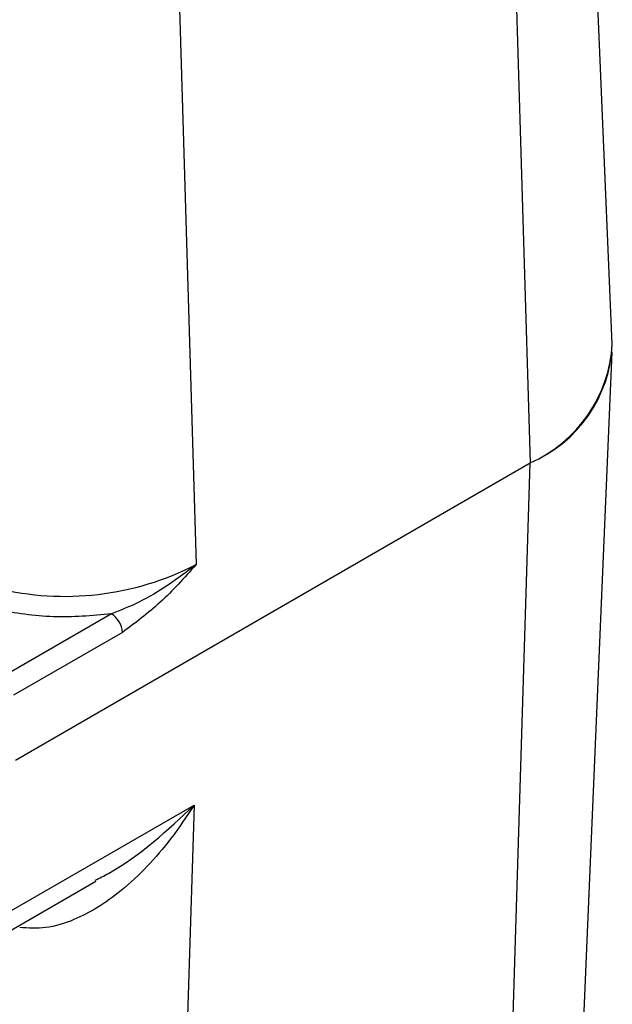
# Model space of a CAD drawing. Header units: millimetres. Extents: x 15 to 415, y 5 to 292.
# Tile 42 of 45: x 376.99 to 382.46, y 208.76 to 217.84. Entities that reach past the tile are written whole.
import ezdxf

# ---------------------------------------------------------------- set-up
doc = ezdxf.new("R2010")
doc.units = ezdxf.units.MM

msp = doc.modelspace()

# ---------------------------------------------------------------- linework, layer by layer
at = {"color": 7, "linetype": 'Continuous', "lineweight": 25}
for p, q in [((382.459093, 214.847565), (382.173954, 221.51283)), ((381.498137, 220.537046), (381.699822, 213.751285)), ((378.440729, 218.772041), (378.617844, 212.812935)), ((382.173954, 208.10833), (382.459093, 214.773595)), ((376.952105, 211.010487), (381.699822, 213.751285)), ((381.498137, 207.198385), (381.699822, 213.751285)), ((377.837231, 212.358416), (376.833391, 211.778911)), ((377.938184, 212.187559), (376.934344, 211.608054)), ((376.909282, 209.61914), (378.599591, 210.594934)), ((378.599591, 210.594934), (378.440729, 205.433381)), ((376.791159, 209.373656), (377.692091, 209.893753))]:
    msp.add_line(p, q, dxfattribs=at)
for centre, radius, start, end in [((381.215353, 214.897894), 1.244758, 292.9052038, 357.6827642), ((381.183147, 214.920199), 1.278011, 293.8460354, 356.7419326), ((377.406684, 215.173943), 2.653539, 256.2318965, 297.1571112), ((377.718055, 212.172745), 0.220628, 3.8499399, 57.3049026)]:
    msp.add_arc(centre, radius, start, end, dxfattribs=at)
for points, knots in [([(378.617844, 212.812935), (378.534535, 212.749163), (378.36941, 212.622763), (378.104824, 212.46516), (377.921998, 212.39223), (377.837231, 212.358416)], [0, 0, 0, 0, 0.35322858, 0.70012426, 1, 1, 1, 1]), ([(378.617844, 212.812935), (378.509521, 212.691786), (378.293446, 212.450127), (378.056397, 212.274928), (377.938184, 212.187559)], [0, 0, 0, 0, 0.5013183, 1, 1, 1, 1]), ([(378.599591, 210.594934), (378.529784, 210.489405), (378.398315, 210.290661), (378.171247, 210.026639), (377.943644, 209.81211), (377.715663, 209.647435), (377.483458, 209.527465), (377.241956, 209.450903), (377.070581, 209.460518), (376.990473, 209.465013)], [0, 0, 0, 0, 0.181087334, 0.341045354, 0.499367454, 0.632550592, 0.749105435, 0.882719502, 1, 1, 1, 1])]:
    msp.add_open_spline(points, degree=3, knots=knots, dxfattribs=at)
msp.add_open_spline([(377.837231, 212.358416), (377.657847, 212.342066), (377.299081, 212.309368), (376.949827, 212.366933), (376.7752, 212.395716)], degree=3, dxfattribs=at)
at = {"color": 8, "linetype": 'Continuous', "lineweight": 25}
msp.add_open_spline([(377.688376, 209.901047), (377.728976, 209.921917), (378.077351, 210.100991), (378.354628, 210.363245), (378.599591, 210.594934)], degree=3, knots=[0, 0, 0, 0, 0.1165431, 1, 1, 1, 1], dxfattribs=at)

doc.saveas('drawing.dxf')
